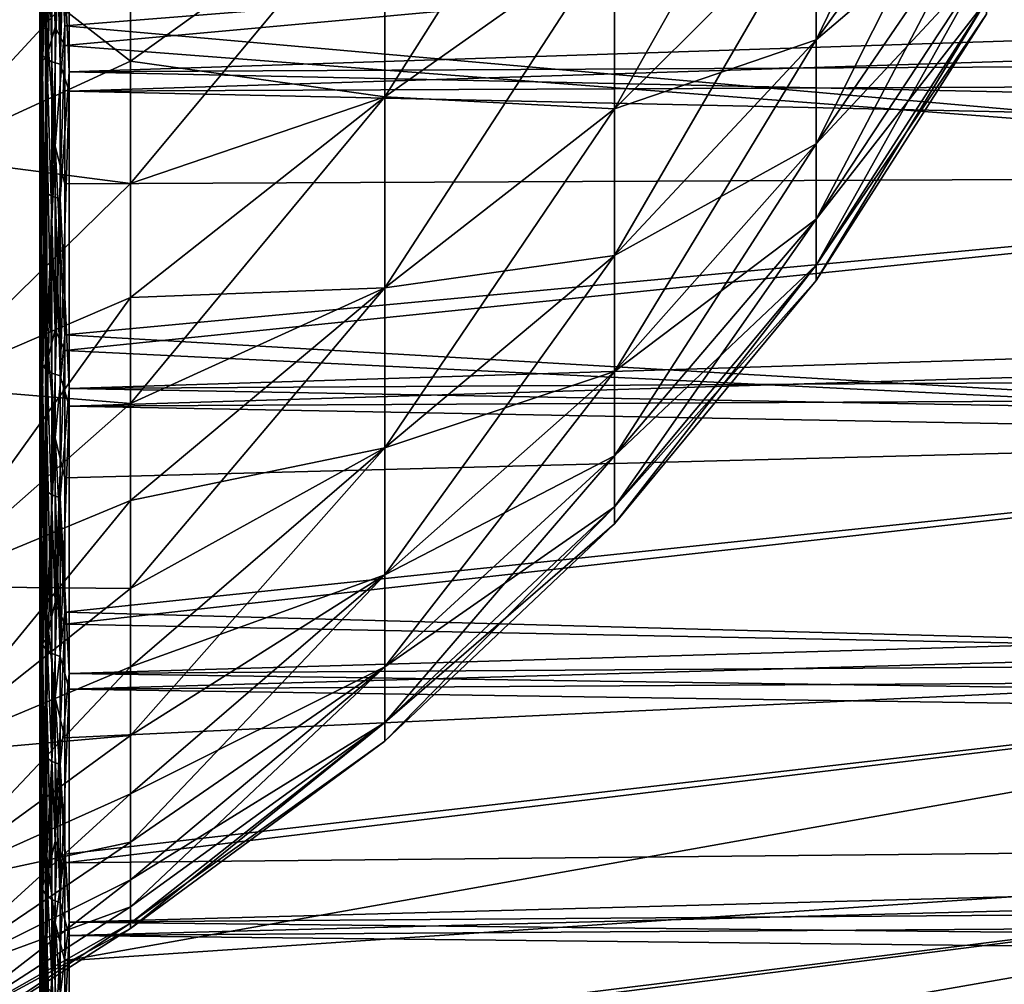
# Model space of a CAD drawing. Header units: metres. Extents: x -128 to 173, y -23 to 79.
# Tile 96 of 129: x 130 to 137, y -19 to -13. Entities that reach past the tile are written whole.
import ezdxf

# ---------------------------------------------------------------- set-up
doc = ezdxf.new("R2010")
doc.units = ezdxf.units.M
doc.layers.add('solid_ORA_153_SW0001', color=7, linetype='CONTINUOUS')

msp = doc.modelspace()

# ---------------------------------------------------------------- linework, layer by layer
at = {"layer": 'solid_ORA_153_SW0001'}
for points in [[(130.312668, -12.753977, 18.565304), (130.300003, -10.466409, 20.023708), (130.312668, -10.432046, 19.962637)], [(130.312668, -10.432046, 19.962637), (130.349106, -10.403689, 19.908375), (130.349106, -12.71931, 18.514841)], [(130.312668, -12.753977, 18.565304), (130.312668, -10.432046, 19.962637), (130.349106, -12.71931, 18.514841)], [(130.349106, -12.71931, 18.514841), (130.349106, -10.403689, 19.908375), (130.404694, -11.354812, 19.329983)], [(135.646805, -12.818442, 6.727637), (136.819992, -11.193271, 5.874681), (136.819992, -10.403544, 7.181048)], [(135.646805, -11.914054, 8.223678), (135.646805, -12.818442, 6.727637), (136.819992, -10.403544, 7.181048)], [(130.300003, -10.57263, 20.198503), (130.300003, -10.466409, 20.023708), (130.300003, -12.795833, 18.621527)], [(130.312668, -12.753977, 18.565304), (130.300003, -12.795833, 18.621527), (130.300003, -10.466409, 20.023708)], [(130.349106, -10.632696, -19.787014), (130.404694, -12.732776, -18.451462), (130.404694, -10.471491, -19.822409)], [(130.404694, -10.471491, -19.822409), (130.404694, -12.732776, -18.451462), (130.472168, -10.572621, -19.74345)], [(130.300003, -12.925085, 18.780369), (130.300003, -10.57263, 20.198503), (130.300003, -12.795833, 18.621527)], [(130.309845, -11.59371, 19.70215), (130.300003, -10.57263, 20.198503), (130.300003, -12.925085, 18.780369)], [(130.404694, -12.732776, -18.451462), (130.472168, -12.858398, -18.337004), (130.472168, -10.572621, -19.74345)], [(130.472168, -10.572621, -19.74345), (130.472168, -12.858398, -18.337004), (142.184586, -11.787412, -17.076866)], [(130.309845, -12.914913, -18.862499), (130.300003, -10.715719, -20.122957), (130.309845, -10.600517, -20.253836)], [(130.309845, -10.600517, -20.253836), (130.338531, -10.626515, -20.303509), (130.338531, -12.946587, -18.908758)], [(130.309845, -12.914913, -18.862499), (130.309845, -10.600517, -20.253836), (130.338531, -12.946587, -18.908758)], [(130.312668, -12.967331, -18.416916), (130.349106, -12.932083, -18.366856), (130.349106, -10.632696, -19.787014)], [(130.312668, -10.661676, -19.840946), (130.312668, -12.967331, -18.416916), (130.349106, -10.632696, -19.787014)], [(130.338531, -10.626515, -20.303509), (130.38324, -10.647085, -20.342812), (130.38324, -12.971648, -18.945362)], [(130.338531, -12.946587, -18.908758), (130.338531, -10.626515, -20.303509), (130.38324, -12.971648, -18.945362)], [(130.349106, -10.632696, -19.787014), (130.349106, -12.932083, -18.366856), (130.404694, -12.732776, -18.451462)], [(130.312668, -10.661676, -19.840946), (130.300003, -10.685236, -19.907795), (130.300003, -12.998614, -18.480547)], [(130.312668, -10.661676, -19.840946), (130.300003, -12.998614, -18.480547), (130.312668, -12.967331, -18.416916)], [(130.300003, -10.715719, -20.122957), (130.300003, -12.998614, -18.480547), (130.300003, -10.685236, -19.907795)], [(130.38324, -10.647085, -20.342812), (130.439529, -10.66019, -20.367847), (130.439529, -12.987613, -18.968678)], [(130.38324, -12.971648, -18.945362), (130.38324, -10.647085, -20.342812), (130.439529, -12.987613, -18.968678)], [(130.439529, -12.987613, -18.968678), (130.439529, -10.66019, -20.367847), (130.50174, -10.808761, -20.299994)], [(130.439529, -11.658973, 19.813057), (130.50174, -13.038888, 18.944826), (130.50174, -10.665783, 20.375477)], [(130.50174, -10.665783, 20.375477), (130.50174, -13.038888, 18.944826), (171.835632, -11.680857, 19.391108)], [(134.258408, -10.712859, 12.092319), (132.675537, -11.705242, 13.212487), (132.675537, -13.212487, 11.705242)], [(134.258408, -10.712859, 12.092319), (132.675537, -13.212487, 11.705242), (134.258408, -12.092319, 10.712859)], [(130.300003, -10.715719, -20.122957), (130.300003, -13.058076, -18.688143), (130.300003, -12.998614, -18.480547)], [(130.309845, -12.914913, -18.862499), (130.300003, -13.058076, -18.688143), (130.300003, -10.715719, -20.122957)], [(130.439529, -12.987613, -18.968678), (130.50174, -10.808761, -20.299994), (130.50174, -13.171754, -18.85269)], [(130.50174, -13.171754, -18.85269), (130.50174, -10.808761, -20.299994), (171.835632, -11.856046, -19.284492)], [(134.258408, -13.295444, 9.177183), (135.646805, -11.914054, 8.223678), (135.646805, -10.835933, 9.599798)], [(134.258408, -12.092319, 10.712859), (134.258408, -13.295444, 9.177183), (135.646805, -10.835933, 9.599798)], [(135.646805, -12.818442, -6.727637), (136.819992, -11.193271, -5.874681), (136.819992, -11.819774, -4.482649)], [(135.646805, -12.818442, -6.727637), (135.646805, -11.914054, -8.223678), (136.819992, -11.193271, -5.874681)], [(135.646805, -13.535909, 5.133493), (136.819992, -11.819774, 4.482649), (136.819992, -11.193271, 5.874681)], [(135.646805, -12.818442, 6.727637), (135.646805, -13.535909, 5.133493), (136.819992, -11.193271, 5.874681)], [(130.349106, -12.71931, 18.514841), (130.404694, -11.354812, 19.329983), (130.404694, -13.551968, 17.858448)], [(130.404694, -11.354812, 19.329983), (130.472168, -11.586336, 19.166142), (130.472168, -12.72242, 18.431608)], [(130.404694, -13.551968, 17.858448), (130.404694, -11.354812, 19.329983), (130.472168, -12.72242, 18.431608)], [(130.309845, -11.59371, 19.70215), (130.300003, -12.925085, 18.780369), (130.309845, -13.836121, 18.197544)], [(130.309845, -11.59371, 19.70215), (130.309845, -13.836121, 18.197544), (130.338531, -11.622143, 19.750469)], [(130.472168, -12.72242, 18.431608), (130.472168, -11.586336, 19.166142), (142.184586, -11.787412, 17.076866)], [(130.309845, -13.836121, 18.197544), (130.338531, -13.870053, 18.242172), (130.338531, -11.622143, 19.750469)], [(130.338531, -11.622143, 19.750469), (130.338531, -13.870053, 18.242172), (130.38324, -11.644641, 19.788702)], [(130.338531, -13.870053, 18.242172), (130.38324, -13.896902, 18.277485), (130.38324, -11.644641, 19.788702)], [(130.38324, -11.644641, 19.788702), (130.38324, -13.896902, 18.277485), (130.439529, -11.658973, 19.813057)], [(130.38324, -13.896902, 18.277485), (130.439529, -13.914006, 18.29998), (130.439529, -11.658973, 19.813057)], [(130.439529, -11.658973, 19.813057), (130.439529, -13.914006, 18.29998), (130.50174, -13.038888, 18.944826)], [(130.50174, -13.038888, 18.944826), (171.835632, -12.827103, 18.652693), (171.835632, -11.680857, 19.391108)], [(132.675537, -11.705242, -13.212487), (130.923691, -12.967017, -13.808765), (130.923691, -12.074638, -14.595502)], [(132.675537, -11.705242, -13.212487), (132.675537, -13.212487, -11.705242), (130.923691, -12.967017, -13.808765)], [(132.675537, -11.705242, 13.212487), (130.923691, -12.074638, 14.595502), (130.923691, -12.967017, 13.808765)], [(132.675537, -11.705242, 13.212487), (130.923691, -12.967017, 13.808765), (130.923691, -13.808756, 12.967029)], [(132.675537, -13.212487, 11.705242), (132.675537, -11.705242, 13.212487), (130.923691, -13.808756, 12.967029)], [(134.258408, -12.092319, -10.712859), (132.675537, -13.212487, -11.705242), (132.675537, -11.705242, -13.212487)], [(130.472168, -12.858398, -18.337004), (142.184586, -13.759658, -15.531719), (142.184586, -11.787412, -17.076866)], [(130.472168, -12.72242, 18.431608), (142.184586, -11.787412, 17.076866), (142.184586, -13.759658, 15.531719)], [(130.923691, -12.967017, -13.808765), (129.493378, -13.623181, -14.439729), (129.493378, -11.854716, -15.923647)], [(130.923691, -12.074638, -14.595502), (130.923691, -12.967017, -13.808765), (129.493378, -11.854716, -15.923647)], [(130.923691, -12.074638, 14.595502), (129.493378, -11.854716, 15.923647), (129.493378, -13.623181, 14.439729)], [(130.50174, -13.171754, -18.85269), (171.835632, -11.856046, -19.284492), (171.835632, -12.995555, -18.535723)], [(135.646805, -13.535909, -5.133493), (136.819992, -11.819774, -4.482649), (136.819992, -12.273917, -3.025249)], [(135.646805, -13.535909, -5.133493), (135.646805, -12.818442, -6.727637), (136.819992, -11.819774, -4.482649)], [(135.646805, -14.05599, 3.46449), (136.819992, -12.273917, 3.025249), (136.819992, -11.819774, 4.482649)], [(135.646805, -13.535909, 5.133493), (135.646805, -14.05599, 3.46449), (136.819992, -11.819774, 4.482649)], [(134.258408, -13.295444, -9.177183), (135.646805, -11.914054, -8.223678), (135.646805, -12.818442, -6.727637)], [(134.258408, -13.295444, -9.177183), (134.258408, -12.092319, -10.712859), (135.646805, -11.914054, -8.223678)], [(134.258408, -14.304693, 7.507682), (135.646805, -12.818442, 6.727637), (135.646805, -11.914054, 8.223678)], [(134.258408, -13.295444, 9.177183), (134.258408, -14.304693, 7.507682), (135.646805, -11.914054, 8.223678)], [(130.923691, -12.967017, 13.808765), (130.923691, -12.074638, 14.595502), (129.493378, -13.623181, 14.439729)], [(134.258408, -13.295444, -9.177183), (132.675537, -13.212487, -11.705242), (134.258408, -12.092319, -10.712859)], [(134.258408, -12.092319, 10.712859), (132.675537, -13.212487, 11.705242), (132.675537, -14.527064, 10.027308)], [(134.258408, -12.092319, 10.712859), (132.675537, -14.527064, 10.027308), (134.258408, -13.295444, 9.177183)], [(135.646805, -14.05599, -3.46449), (136.819992, -12.273917, -3.025249), (136.819992, -12.54908, -1.523734)], [(135.646805, -14.05599, -3.46449), (135.646805, -13.535909, -5.133493), (136.819992, -12.273917, -3.025249)], [(135.646805, -14.371105, 1.744968), (136.819992, -12.54908, 1.523734), (136.819992, -12.273917, 3.025249)], [(135.646805, -14.05599, 3.46449), (135.646805, -14.371105, 1.744968), (136.819992, -12.273917, 3.025249)], [(135.646805, -14.371105, -1.744968), (136.819992, -12.54908, -1.523734), (136.819992, -12.64125)], [(136.819992, -12.54908, 1.523734), (135.646805, -14.476656), (136.819992, -12.64125)], [(135.646805, -14.371105, -1.744968), (135.646805, -14.05599, -3.46449), (136.819992, -12.54908, -1.523734)], [(135.646805, -14.371105, 1.744968), (135.646805, -14.476656), (136.819992, -12.54908, 1.523734)], [(135.646805, -14.371105, -1.744968), (136.819992, -12.64125), (135.646805, -14.476656)], [(130.312668, -12.753977, 18.565304), (130.349106, -12.71931, 18.514841), (130.349106, -14.850811, 16.853296)], [(130.349106, -14.850811, 16.853296), (130.349106, -12.71931, 18.514841), (130.404694, -13.551968, 17.858448)], [(130.349106, -12.932083, -18.366856), (130.404694, -14.816897, -16.82378), (130.404694, -12.732776, -18.451462)], [(130.404694, -13.551968, 17.858448), (130.472168, -12.72242, 18.431608), (130.472168, -13.812081, 17.62982)], [(130.404694, -12.732776, -18.451462), (130.404694, -14.816897, -16.82378), (130.472168, -12.858398, -18.337004)], [(130.472168, -13.812081, 17.62982), (130.472168, -12.72242, 18.431608), (142.184586, -13.759658, 15.531719)], [(130.312668, -14.891289, 16.899231), (130.300003, -12.795833, 18.621527), (130.312668, -12.753977, 18.565304)], [(130.300003, -12.925085, 18.780369), (130.300003, -12.795833, 18.621527), (130.300003, -14.939963, 16.949692)], [(130.312668, -14.891289, 16.899231), (130.300003, -14.939963, 16.949692), (130.300003, -12.795833, 18.621527)], [(130.312668, -14.891289, 16.899231), (130.312668, -12.753977, 18.565304), (130.349106, -14.850811, 16.853296)], [(130.404694, -14.816897, -16.82378), (130.472168, -14.959525, -16.667234), (130.472168, -12.858398, -18.337004)], [(130.472168, -12.858398, -18.337004), (130.472168, -14.959525, -16.667234), (142.184586, -13.759658, -15.531719)], [(130.50174, -13.038888, 18.944826), (171.835632, -13.926813, 17.846607), (171.835632, -12.827103, 18.652693)], [(134.258408, -14.304693, -7.507682), (135.646805, -12.818442, -6.727637), (135.646805, -13.535909, -5.133493)], [(134.258408, -14.304693, -7.507682), (134.258408, -13.295444, -9.177183), (135.646805, -12.818442, -6.727637)], [(134.258408, -15.105347, 5.728703), (135.646805, -13.535909, 5.133493), (135.646805, -12.818442, 6.727637)], [(134.258408, -14.304693, 7.507682), (134.258408, -15.105347, 5.728703), (135.646805, -12.818442, 6.727637)], [(130.309845, -15.049093, -17.207952), (130.300003, -13.058076, -18.688143), (130.309845, -12.914913, -18.862499)], [(130.300003, -15.089911, 17.089605), (130.300003, -12.925085, 18.780369), (130.300003, -14.939963, 16.949692)], [(130.309845, -13.836121, 18.197544), (130.300003, -12.925085, 18.780369), (130.300003, -15.089911, 17.089605)], [(130.309845, -12.914913, -18.862499), (130.338531, -12.946587, -18.908758), (130.338531, -15.086, -17.250154)], [(130.309845, -15.049093, -17.207952), (130.309845, -12.914913, -18.862499), (130.338531, -15.086, -17.250154)], [(130.312668, -15.085278, -16.726294), (130.349106, -15.044272, -16.680828), (130.349106, -12.932083, -18.366856)], [(130.312668, -12.967331, -18.416916), (130.312668, -15.085278, -16.726294), (130.349106, -12.932083, -18.366856)], [(130.338531, -12.946587, -18.908758), (130.38324, -12.971648, -18.945362), (130.38324, -15.115204, -17.283546)], [(130.338531, -15.086, -17.250154), (130.338531, -12.946587, -18.908758), (130.38324, -15.115204, -17.283546)], [(130.349106, -12.932083, -18.366856), (130.349106, -15.044272, -16.680828), (130.404694, -14.816897, -16.82378)], [(130.923691, -12.967017, -13.808765), (130.923691, -13.808756, -12.967029), (129.493378, -13.623181, -14.439729)], [(130.923691, -13.808756, 12.967029), (130.923691, -12.967017, 13.808765), (129.493378, -13.623181, 14.439729)], [(130.312668, -12.967331, -18.416916), (130.300003, -12.998614, -18.480547), (130.300003, -15.124587, -16.785156)], [(130.312668, -12.967331, -18.416916), (130.300003, -15.124587, -16.785156), (130.312668, -15.085278, -16.726294)], [(130.300003, -13.058076, -18.688143), (130.300003, -15.124587, -16.785156), (130.300003, -12.998614, -18.480547)], [(130.38324, -12.971648, -18.945362), (130.439529, -12.987613, -18.968678), (130.439529, -15.133806, -17.304819)], [(130.38324, -15.115204, -17.283546), (130.38324, -12.971648, -18.945362), (130.439529, -15.133806, -17.304819)], [(130.439529, -15.133806, -17.304819), (130.439529, -12.987613, -18.968678), (130.50174, -13.171754, -18.85269)], [(130.50174, -13.171754, -18.85269), (171.835632, -12.995555, -18.535723), (171.835632, -14.087917, -17.719709)], [(132.675537, -13.212487, -11.705242), (130.923691, -13.808756, -12.967029), (130.923691, -12.967017, -13.808765)], [(130.300003, -13.058076, -18.688143), (130.300003, -15.210841, -16.982061), (130.300003, -15.124587, -16.785156)], [(130.309845, -15.049093, -17.207952), (130.300003, -15.210841, -16.982061), (130.300003, -13.058076, -18.688143)], [(130.439529, -13.914006, 18.29998), (130.50174, -15.222705, 17.239149), (130.50174, -13.038888, 18.944826)], [(130.50174, -13.038888, 18.944826), (130.50174, -15.222705, 17.239149), (171.835632, -13.926813, 17.846607)], [(130.439529, -15.133806, -17.304819), (130.50174, -13.171754, -18.85269), (130.50174, -15.343526, -17.131702)], [(130.50174, -15.343526, -17.131702), (130.50174, -13.171754, -18.85269), (171.835632, -14.087917, -17.719709)], [(132.675537, -13.212487, -11.705242), (130.923691, -14.595462, -12.074686), (130.923691, -13.808756, -12.967029)], [(132.675537, -13.212487, -11.705242), (132.675537, -14.527064, -10.027308), (130.923691, -14.595462, -12.074686)], [(132.675537, -13.212487, 11.705242), (130.923691, -13.808756, 12.967029), (130.923691, -14.595462, 12.074686)], [(132.675537, -13.212487, 11.705242), (130.923691, -14.595462, 12.074686), (130.923691, -15.325027, 11.134141)], [(132.675537, -14.527064, 10.027308), (132.675537, -13.212487, 11.705242), (130.923691, -15.325027, 11.134141)], [(134.258408, -13.295444, -9.177183), (132.675537, -14.527064, -10.027308), (132.675537, -13.212487, -11.705242)], [(134.258408, -14.304693, -7.507682), (132.675537, -14.527064, -10.027308), (134.258408, -13.295444, -9.177183)], [(134.258408, -13.295444, 9.177183), (132.675537, -14.527064, 10.027308), (132.675537, -15.629805, 8.203155)], [(134.258408, -13.295444, 9.177183), (132.675537, -15.629805, 8.203155), (134.258408, -14.304693, 7.507682)], [(130.349106, -14.850811, 16.853296), (130.404694, -13.551968, 17.858448), (130.404694, -15.56056, 16.138432)], [(130.404694, -13.551968, 17.858448), (130.472168, -13.812081, 17.62982), (130.472168, -14.851344, 16.763702)], [(130.404694, -15.56056, 16.138432), (130.404694, -13.551968, 17.858448), (130.472168, -14.851344, 16.763702)], [(134.258408, -15.105347, -5.728703), (135.646805, -13.535909, -5.133493), (135.646805, -14.05599, -3.46449)], [(134.258408, -15.105347, -5.728703), (134.258408, -14.304693, -7.507682), (135.646805, -13.535909, -5.133493)], [(134.258408, -15.68573, 3.866185), (135.646805, -14.05599, 3.46449), (135.646805, -13.535909, 5.133493)], [(134.258408, -15.105347, 5.728703), (134.258408, -15.68573, 3.866185), (135.646805, -13.535909, 5.133493)], [(130.923691, -13.808756, -12.967029), (129.493378, -15.207417, -12.760537), (129.493378, -13.623181, -14.439729)], [(130.923691, -13.808756, 12.967029), (129.493378, -13.623181, 14.439729), (129.493378, -15.207417, 12.760537)], [(130.472168, -14.959525, -16.667234), (142.184586, -15.531419, -13.759996), (142.184586, -13.759658, -15.531719)], [(130.472168, -14.851344, 16.763702), (142.184586, -13.759658, 15.531719), (142.184586, -15.531419, 13.759996)], [(130.472168, -14.851344, 16.763702), (130.472168, -13.812081, 17.62982), (142.184586, -13.759658, 15.531719)], [(130.923691, -13.808756, -12.967029), (130.923691, -14.595462, -12.074686), (129.493378, -15.207417, -12.760537)], [(130.923691, -14.595462, 12.074686), (130.923691, -13.808756, 12.967029), (129.493378, -15.207417, 12.760537)], [(130.309845, -13.836121, 18.197544), (130.300003, -15.089911, 17.089605), (130.309845, -15.885461, 16.439007)], [(130.309845, -13.836121, 18.197544), (130.309845, -15.885461, 16.439007), (130.338531, -13.870053, 18.242172)], [(130.309845, -15.885461, 16.439007), (130.338531, -15.924419, 16.479324), (130.338531, -13.870053, 18.242172)], [(130.338531, -13.870053, 18.242172), (130.338531, -15.924419, 16.479324), (130.38324, -13.896902, 18.277485)], [(130.338531, -15.924419, 16.479324), (130.38324, -15.955246, 16.511225), (130.38324, -13.896902, 18.277485)], [(130.38324, -13.896902, 18.277485), (130.38324, -15.955246, 16.511225), (130.439529, -13.914006, 18.29998)], [(130.38324, -15.955246, 16.511225), (130.439529, -15.974882, 16.531546), (130.439529, -13.914006, 18.29998)], [(130.439529, -13.914006, 18.29998), (130.439529, -15.974882, 16.531546), (130.50174, -15.222705, 17.239149)], [(130.50174, -15.222705, 17.239149), (171.835632, -14.975998, 16.975777), (171.835632, -13.926813, 17.846607)], [(130.50174, -15.343526, -17.131702), (171.835632, -14.087917, -17.719709), (171.835632, -15.12917, -16.839409)], [(134.258408, -15.68573, -3.866185), (135.646805, -14.05599, -3.46449), (135.646805, -14.371105, -1.744968)], [(134.258408, -15.68573, -3.866185), (134.258408, -15.105347, -5.728703), (135.646805, -14.05599, -3.46449)], [(134.258408, -16.03738, 1.947291), (135.646805, -14.371105, 1.744968), (135.646805, -14.05599, 3.46449)], [(134.258408, -15.68573, 3.866185), (134.258408, -16.03738, 1.947291), (135.646805, -14.05599, 3.46449)], [(134.258408, -14.304693, -7.507682), (132.675537, -15.629805, -8.203155), (132.675537, -14.527064, -10.027308)], [(134.258408, -15.105347, -5.728703), (132.675537, -15.629805, -8.203155), (134.258408, -14.304693, -7.507682)], [(134.258408, -14.304693, 7.507682), (132.675537, -15.629805, 8.203155), (132.675537, -16.504627, 6.259379)], [(134.258408, -14.304693, 7.507682), (132.675537, -16.504627, 6.259379), (134.258408, -15.105347, 5.728703)], [(134.258408, -16.03738, -1.947291), (135.646805, -14.371105, -1.744968), (135.646805, -14.476656)], [(135.646805, -14.371105, 1.744968), (134.258408, -16.15517), (135.646805, -14.476656)], [(134.258408, -16.03738, -1.947291), (134.258408, -15.68573, -3.866185), (135.646805, -14.371105, -1.744968)], [(134.258408, -16.03738, 1.947291), (134.258408, -16.15517), (135.646805, -14.371105, 1.744968)], [(134.258408, -16.03738, -1.947291), (135.646805, -14.476656), (134.258408, -16.15517)], [(132.675537, -14.527064, -10.027308), (130.923691, -15.993826, -10.150029), (130.923691, -15.325027, -11.134141)], [(132.675537, -14.527064, -10.027308), (132.675537, -15.629805, -8.203155), (130.923691, -15.993826, -10.150029)], [(132.675537, -14.527064, -10.027308), (130.923691, -15.325027, -11.134141), (130.923691, -14.595462, -12.074686)], [(132.675537, -14.527064, 10.027308), (130.923691, -15.325027, 11.134141), (130.923691, -15.993826, 10.150029)], [(132.675537, -14.527064, 10.027308), (130.923691, -15.993826, 10.150029), (130.923691, -16.5996, 9.125724)], [(132.675537, -15.629805, 8.203155), (132.675537, -14.527064, 10.027308), (130.923691, -16.5996, 9.125724)], [(130.923691, -14.595462, -12.074686), (130.923691, -15.325027, -11.134141), (129.493378, -15.207417, -12.760537)], [(130.923691, -14.595462, 12.074686), (129.493378, -15.207417, 12.760537), (129.493378, -16.585997, 10.908782)], [(130.923691, -15.325027, 11.134141), (130.923691, -14.595462, 12.074686), (129.493378, -16.585997, 10.908782)], [(130.349106, -15.044272, -16.680828), (130.404694, -16.694855, -14.962011), (130.404694, -14.816897, -16.82378)], [(130.404694, -14.816897, -16.82378), (130.404694, -16.694855, -14.962011), (130.472168, -14.959525, -16.667234)], [(130.312668, -16.813042, 14.988532), (130.300003, -14.939963, 16.949692), (130.312668, -14.891289, 16.899231)], [(130.312668, -14.891289, 16.899231), (130.349106, -14.850811, 16.853296), (130.349106, -16.767342, 14.947791)], [(130.312668, -16.813042, 14.988532), (130.312668, -14.891289, 16.899231), (130.349106, -16.767342, 14.947791)], [(130.349106, -16.767342, 14.947791), (130.349106, -14.850811, 16.853296), (130.404694, -15.56056, 16.138432)], [(130.404694, -15.56056, 16.138432), (130.472168, -14.851344, 16.763702), (130.472168, -15.836416, 15.836416)], [(130.472168, -15.836416, 15.836416), (130.472168, -14.851344, 16.763702), (142.184586, -15.531419, 13.759996)], [(130.300003, -15.089911, 17.089605), (130.300003, -14.939963, 16.949692), (130.300003, -16.867773, 15.032393)], [(130.312668, -16.813042, 14.988532), (130.300003, -16.867773, 15.032393), (130.300003, -14.939963, 16.949692)], [(130.404694, -16.694855, -14.962011), (130.472168, -16.845831, -14.758121), (130.472168, -14.959525, -16.667234)], [(130.472168, -14.959525, -16.667234), (130.472168, -16.845831, -14.758121), (142.184586, -15.531419, -13.759996)], [(130.50174, -15.222705, 17.239149), (171.835632, -15.970852, 16.04336), (171.835632, -14.975998, 16.975777)], [(130.309845, -16.973276, -15.313286), (130.300003, -15.210841, -16.982061), (130.309845, -15.049093, -17.207952)], [(130.309845, -15.049093, -17.207952), (130.338531, -15.086, -17.250154), (130.338531, -17.014904, -15.350842)], [(130.309845, -16.973276, -15.313286), (130.309845, -15.049093, -17.207952), (130.338531, -17.014904, -15.350842)], [(130.312668, -16.984858, -14.79355), (130.349106, -16.93869, -14.753338), (130.349106, -15.044272, -16.680828)], [(130.312668, -15.085278, -16.726294), (130.312668, -16.984858, -14.79355), (130.349106, -15.044272, -16.680828)], [(130.349106, -15.044272, -16.680828), (130.349106, -16.93869, -14.753338), (130.404694, -16.694855, -14.962011)], [(130.312668, -15.085278, -16.726294), (130.300003, -15.124587, -16.785156), (130.300003, -17.031206, -14.846973)], [(130.312668, -15.085278, -16.726294), (130.300003, -17.031206, -14.846973), (130.312668, -16.984858, -14.79355)], [(130.300003, -17.035702, 15.150738), (130.300003, -15.089911, 17.089605), (130.300003, -16.867773, 15.032393)], [(130.309845, -15.885461, 16.439007), (130.300003, -15.089911, 17.089605), (130.300003, -17.035702, 15.150738)], [(130.338531, -15.086, -17.250154), (130.38324, -15.115204, -17.283546), (130.38324, -17.04784, -15.380557)], [(130.338531, -17.014904, -15.350842), (130.338531, -15.086, -17.250154), (130.38324, -17.04784, -15.380557)], [(130.38324, -15.115204, -17.283546), (130.439529, -15.133806, -17.304819), (130.439529, -17.068821, -15.399487)], [(130.38324, -17.04784, -15.380557), (130.38324, -15.115204, -17.283546), (130.439529, -17.068821, -15.399487)], [(134.258408, -15.105347, -5.728703), (132.675537, -16.504627, -6.259379), (132.675537, -15.629805, -8.203155)], [(134.258408, -15.68573, -3.866185), (132.675537, -16.504627, -6.259379), (134.258408, -15.105347, -5.728703)], [(134.258408, -15.105347, 5.728703), (132.675537, -16.504627, 6.259379), (132.675537, -17.138773, 4.224329)], [(134.258408, -15.105347, 5.728703), (132.675537, -17.138773, 4.224329), (134.258408, -15.68573, 3.866185)], [(130.300003, -15.210841, -16.982061), (130.300003, -17.031206, -14.846973), (130.300003, -15.124587, -16.785156)], [(130.439529, -17.068821, -15.399487), (130.439529, -15.133806, -17.304819), (130.50174, -15.343526, -17.131702)], [(130.50174, -15.343526, -17.131702), (171.835632, -15.12917, -16.839409), (171.835632, -16.115538, -15.898018)], [(130.923691, -15.325027, -11.134141), (129.493378, -16.585997, -10.908782), (129.493378, -15.207417, -12.760537)], [(130.300003, -15.210841, -16.982061), (130.300003, -17.142799, -15.029454), (130.300003, -17.031206, -14.846973)], [(130.309845, -16.973276, -15.313286), (130.300003, -17.142799, -15.029454), (130.300003, -15.210841, -16.982061)], [(130.439529, -15.974882, 16.531546), (130.50174, -17.185532, 15.28321), (130.50174, -15.222705, 17.239149)], [(130.50174, -15.222705, 17.239149), (130.50174, -17.185532, 15.28321), (171.835632, -15.970852, 16.04336)], [(130.923691, -15.325027, -11.134141), (130.923691, -15.993826, -10.150029), (129.493378, -16.585997, -10.908782)], [(130.923691, -15.993826, 10.150029), (130.923691, -15.325027, 11.134141), (129.493378, -16.585997, 10.908782)], [(130.439529, -17.068821, -15.399487), (130.50174, -15.343526, -17.131702), (130.50174, -17.292553, -15.162012)], [(130.50174, -17.292553, -15.162012), (130.50174, -15.343526, -17.131702), (171.835632, -16.115538, -15.898018)], [(130.349106, -16.767342, 14.947791), (130.404694, -15.56056, 16.138432), (130.404694, -17.352644, 14.193863)], [(130.404694, -15.56056, 16.138432), (130.472168, -15.836416, 15.836416), (130.472168, -16.763702, 14.851344)], [(130.404694, -17.352644, 14.193863), (130.404694, -15.56056, 16.138432), (130.472168, -16.763702, 14.851344)], [(130.472168, -16.845831, -14.758121), (142.184586, -17.076973, -11.787263), (142.184586, -15.531419, -13.759996)], [(130.472168, -16.763702, 14.851344), (142.184586, -15.531419, 13.759996), (142.184586, -17.076973, 11.787263)], [(130.472168, -16.763702, 14.851344), (130.472168, -15.836416, 15.836416), (142.184586, -15.531419, 13.759996)], [(132.675537, -15.629805, -8.203155), (130.923691, -17.139917, -8.065281), (130.923691, -16.5996, -9.125724)], [(132.675537, -15.629805, -8.203155), (132.675537, -16.504627, -6.259379), (130.923691, -17.139917, -8.065281)], [(132.675537, -15.629805, -8.203155), (130.923691, -16.5996, -9.125724), (130.923691, -15.993826, -10.150029)], [(132.675537, -15.629805, 8.203155), (130.923691, -16.5996, 9.125724), (130.923691, -17.139917, 8.065281)], [(132.675537, -15.629805, 8.203155), (130.923691, -17.139917, 8.065281), (130.923691, -17.612421, 6.973392)], [(132.675537, -16.504627, 6.259379), (132.675537, -15.629805, 8.203155), (130.923691, -17.612421, 6.973392)], [(134.258408, -15.68573, -3.866185), (132.675537, -17.138773, -4.224329), (132.675537, -16.504627, -6.259379)], [(134.258408, -16.03738, -1.947291), (132.675537, -17.138773, -4.224329), (134.258408, -15.68573, -3.866185)], [(134.258408, -15.68573, 3.866185), (132.675537, -17.138773, 4.224329), (132.675537, -17.522999, 2.127677)], [(134.258408, -15.68573, 3.866185), (132.675537, -17.522999, 2.127677), (134.258408, -16.03738, 1.947291)], [(130.309845, -15.885461, 16.439007), (130.300003, -17.035702, 15.150738), (130.309845, -17.713135, 14.45108)], [(130.309845, -15.885461, 16.439007), (130.309845, -17.713135, 14.45108), (130.338531, -15.924419, 16.479324)], [(130.309845, -17.713135, 14.45108), (130.338531, -17.756575, 14.486521), (130.338531, -15.924419, 16.479324)], [(130.338531, -15.924419, 16.479324), (130.338531, -17.756575, 14.486521), (130.38324, -15.955246, 16.511225)], [(130.923691, -15.993826, -10.150029), (130.923691, -16.5996, -9.125724), (129.493378, -16.585997, -10.908782)], [(130.923691, -15.993826, 10.150029), (129.493378, -16.585997, 10.908782), (129.493378, -17.74028, 8.909504)], [(130.923691, -16.5996, 9.125724), (130.923691, -15.993826, 10.150029), (129.493378, -17.74028, 8.909504)], [(130.338531, -17.756575, 14.486521), (130.38324, -17.790949, 14.514564), (130.38324, -15.955246, 16.511225)], [(130.38324, -15.955246, 16.511225), (130.38324, -17.790949, 14.514564), (130.439529, -15.974882, 16.531546)], [(130.38324, -17.790949, 14.514564), (130.439529, -17.812843, 14.532427), (130.439529, -15.974882, 16.531546)], [(130.439529, -15.974882, 16.531546), (130.439529, -17.812843, 14.532427), (130.50174, -17.185532, 15.28321)], [(130.50174, -17.185532, 15.28321), (171.835632, -16.907766, 15.052739), (171.835632, -15.970852, 16.04336)], [(134.258408, -16.03738, 1.947291), (132.675537, -17.651701), (134.258408, -16.15517)], [(134.258408, -16.03738, 1.947291), (132.675537, -17.522999, 2.127677), (132.675537, -17.651701)], [(134.258408, -16.03738, -1.947291), (132.675537, -17.522999, -2.127677), (132.675537, -17.138773, -4.224329)], [(134.258408, -16.03738, -1.947291), (134.258408, -16.15517), (132.675537, -17.522999, -2.127677)], [(130.50174, -17.292553, -15.162012), (171.835632, -16.115538, -15.898018), (171.835632, -17.043438, -14.89895)], [(134.258408, -16.15517), (132.675537, -17.651701), (132.675537, -17.522999, -2.127677)], [(132.675537, -16.504627, -6.259379), (130.923691, -18.015625, -5.853446), (130.923691, -17.612421, -6.973392)], [(132.675537, -16.504627, -6.259379), (132.675537, -17.138773, -4.224329), (130.923691, -18.015625, -5.853446)], [(132.675537, -16.504627, -6.259379), (130.923691, -17.612421, -6.973392), (130.923691, -17.139917, -8.065281)], [(132.675537, -16.504627, 6.259379), (130.923691, -17.612421, 6.973392), (130.923691, -18.015625, 5.853446)], [(132.675537, -16.504627, 6.259379), (130.923691, -18.015625, 5.853446), (130.923691, -18.347523, 4.711046)], [(132.675537, -17.138773, 4.224329), (132.675537, -16.504627, 6.259379), (130.923691, -18.347523, 4.711046)], [(130.923691, -16.5996, -9.125724), (129.493378, -17.74028, -8.909504), (129.493378, -16.585997, -10.908782)], [(130.923691, -16.5996, -9.125724), (130.923691, -17.139917, -8.065281), (129.493378, -17.74028, -8.909504)], [(130.923691, -17.139917, 8.065281), (130.923691, -16.5996, 9.125724), (129.493378, -17.74028, 8.909504)], [(130.349106, -16.93869, -14.753338), (130.404694, -18.340521, -12.892062), (130.404694, -16.694855, -14.962011)], [(130.404694, -16.694855, -14.962011), (130.404694, -18.340521, -12.892062), (130.472168, -16.845831, -14.758121)], [(130.312668, -18.491419, 12.860868), (130.300003, -16.867773, 15.032393), (130.312668, -16.813042, 14.988532)], [(130.312668, -16.813042, 14.988532), (130.349106, -16.767342, 14.947791), (130.349106, -18.441154, 12.82591)], [(130.312668, -18.491419, 12.860868), (130.312668, -16.813042, 14.988532), (130.349106, -18.441154, 12.82591)], [(130.349106, -18.441154, 12.82591), (130.349106, -16.767342, 14.947791), (130.404694, -17.352644, 14.193863)], [(130.404694, -17.352644, 14.193863), (130.472168, -16.763702, 14.851344), (130.472168, -17.62982, 13.812081)], [(130.472168, -17.62982, 13.812081), (130.472168, -16.763702, 14.851344), (142.184586, -17.076973, 11.787263)], [(130.300003, -17.035702, 15.150738), (130.300003, -16.867773, 15.032393), (130.300003, -18.551325, 12.897401)], [(130.312668, -18.491419, 12.860868), (130.300003, -18.551325, 12.897401), (130.300003, -16.867773, 15.032393)], [(130.404694, -18.340521, -12.892062), (130.472168, -18.490225, -12.637076), (130.472168, -16.845831, -14.758121)], [(130.472168, -16.845831, -14.758121), (130.472168, -18.490225, -12.637076), (142.184586, -17.076973, -11.787263)], [(130.312668, -18.638573, -12.646662), (130.349106, -18.58791, -12.612286), (130.349106, -16.93869, -14.753338)], [(130.312668, -16.984858, -14.79355), (130.312668, -18.638573, -12.646662), (130.349106, -16.93869, -14.753338)], [(130.349106, -16.93869, -14.753338), (130.349106, -18.58791, -12.612286), (130.404694, -18.340521, -12.892062)], [(130.50174, -17.185532, 15.28321), (171.835632, -17.78334, 14.007509), (171.835632, -16.907766, 15.052739)], [(130.309845, -18.660614, -13.204936), (130.300003, -17.142799, -15.029454), (130.309845, -16.973276, -15.313286)], [(130.312668, -16.984858, -14.79355), (130.300003, -17.031206, -14.846973), (130.300003, -18.691299, -12.693696)], [(130.312668, -16.984858, -14.79355), (130.300003, -18.691299, -12.693696), (130.312668, -18.638573, -12.646662)], [(130.309845, -16.973276, -15.313286), (130.338531, -17.014904, -15.350842), (130.338531, -18.706379, -13.237321)], [(130.309845, -18.660614, -13.204936), (130.309845, -16.973276, -15.313286), (130.338531, -18.706379, -13.237321)], [(130.338531, -17.014904, -15.350842), (130.38324, -17.04784, -15.380557), (130.38324, -18.74259, -13.262945)], [(130.338531, -18.706379, -13.237321), (130.338531, -17.014904, -15.350842), (130.38324, -18.74259, -13.262945)], [(130.300003, -17.142799, -15.029454), (130.300003, -18.691299, -12.693696), (130.300003, -17.031206, -14.846973)], [(130.300003, -18.734194, 12.991921), (130.300003, -17.035702, 15.150738), (130.300003, -18.551325, 12.897401)], [(130.309845, -17.713135, 14.45108), (130.300003, -17.035702, 15.150738), (130.300003, -18.734194, 12.991921)], [(130.38324, -17.04784, -15.380557), (130.439529, -17.068821, -15.399487), (130.439529, -18.765657, -13.279268)], [(130.38324, -18.74259, -13.262945), (130.38324, -17.04784, -15.380557), (130.439529, -18.765657, -13.279268)], [(130.439529, -18.765657, -13.279268), (130.439529, -17.068821, -15.399487), (130.50174, -17.292553, -15.162012)], [(130.472168, -18.490225, -12.637076), (142.184586, -18.373322, -9.642797), (142.184586, -17.076973, -11.787263)], [(130.472168, -19.166142, 11.586336), (142.184586, -17.076973, 11.787263), (142.184586, -18.373322, 9.642797)], [(130.472168, -18.431608, 12.72242), (130.472168, -17.62982, 13.812081), (142.184586, -17.076973, 11.787263)], [(130.472168, -19.166142, 11.586336), (130.472168, -18.431608, 12.72242), (142.184586, -17.076973, 11.787263)], [(130.50174, -17.292553, -15.162012), (171.835632, -17.043438, -14.89895), (171.835632, -17.909508, -13.845831)], [(130.923691, -17.139917, -8.065281), (130.923691, -17.612421, -6.973392), (129.493378, -17.74028, -8.909504)], [(130.923691, -17.139917, 8.065281), (129.493378, -17.74028, 8.909504), (129.493378, -18.654657, 6.78974)], [(130.923691, -17.612421, 6.973392), (130.923691, -17.139917, 8.065281), (129.493378, -18.654657, 6.78974)], [(130.300003, -17.142799, -15.029454), (130.300003, -18.825918, -12.858647), (130.300003, -18.691299, -12.693696)], [(130.309845, -18.660614, -13.204936), (130.300003, -18.825918, -12.858647), (130.300003, -17.142799, -15.029454)], [(132.675537, -17.138773, -4.224329), (130.923691, -18.607195, -3.549348), (130.923691, -18.347523, -4.711046)], [(132.675537, -17.138773, -4.224329), (132.675537, -17.522999, -2.127677), (130.923691, -18.607195, -3.549348)], [(132.675537, -17.138773, -4.224329), (130.923691, -18.347523, -4.711046), (130.923691, -18.015625, -5.853446)], [(132.675537, -17.138773, 4.224329), (130.923691, -18.347523, 4.711046), (130.923691, -18.607195, 3.549348)], [(132.675537, -17.138773, 4.224329), (130.923691, -18.607195, 3.549348), (130.923691, -18.793299, 2.374332)], [(132.675537, -17.522999, 2.127677), (132.675537, -17.138773, 4.224329), (130.923691, -18.793299, 2.374332)], [(130.439529, -17.812843, 14.532427), (130.50174, -18.898874, 13.105401), (130.50174, -17.185532, 15.28321)], [(130.50174, -17.185532, 15.28321), (130.50174, -18.898874, 13.105401), (171.835632, -17.78334, 14.007509)], [(130.349106, -18.441154, 12.82591), (130.404694, -17.352644, 14.193863), (130.404694, -18.903282, 12.051802)], [(130.404694, -17.352644, 14.193863), (130.472168, -17.62982, 13.812081), (130.472168, -18.431608, 12.72242)], [(130.404694, -18.903282, 12.051802), (130.404694, -17.352644, 14.193863), (130.472168, -18.431608, 12.72242)], [(130.439529, -18.765657, -13.279268), (130.50174, -17.292553, -15.162012), (130.50174, -18.990543, -12.972213)], [(130.50174, -18.990543, -12.972213), (130.50174, -17.292553, -15.162012), (171.835632, -17.909508, -13.845831)], [(132.675537, -17.522999, 2.127677), (130.923691, -18.905317, 1.189356), (130.923691, -18.942692)], [(132.675537, -17.522999, 2.127677), (130.923691, -18.942692), (132.675537, -17.651701)], [(132.675537, -17.522999, -2.127677), (130.923691, -18.905317, -1.189356), (130.923691, -18.793299, -2.374332)], [(132.675537, -17.522999, -2.127677), (132.675537, -17.651701), (130.923691, -18.905317, -1.189356)], [(132.675537, -17.522999, -2.127677), (130.923691, -18.793299, -2.374332), (130.923691, -18.607195, -3.549348)], [(132.675537, -17.522999, 2.127677), (130.923691, -18.793299, 2.374332), (130.923691, -18.905317, 1.189356)], [(130.923691, -17.612421, -6.973392), (129.493378, -18.654657, -6.78974), (129.493378, -17.74028, -8.909504)], [(130.923691, -17.612421, -6.973392), (130.923691, -18.015625, -5.853446), (129.493378, -18.654657, -6.78974)], [(130.923691, -18.015625, 5.853446), (130.923691, -17.612421, 6.973392), (129.493378, -18.654657, 6.78974)], [(132.675537, -17.651701), (130.923691, -18.942692), (130.923691, -18.905317, -1.189356)], [(130.309845, -17.713135, 14.45108), (130.300003, -18.734194, 12.991921), (130.309845, -19.293636, 12.261501)], [(130.309845, -17.713135, 14.45108), (130.309845, -19.293636, 12.261501), (130.338531, -17.756575, 14.486521)], [(130.309845, -19.293636, 12.261501), (130.338531, -19.340954, 12.291572), (130.338531, -17.756575, 14.486521)], [(130.338531, -17.756575, 14.486521), (130.338531, -19.340954, 12.291572), (130.38324, -17.790949, 14.514564)], [(130.338531, -19.340954, 12.291572), (130.38324, -19.378393, 12.315366), (130.38324, -17.790949, 14.514564)], [(130.38324, -17.790949, 14.514564), (130.38324, -19.378393, 12.315366), (130.439529, -17.812843, 14.532427)], [(130.38324, -19.378393, 12.315366), (130.439529, -19.402243, 12.330523), (130.439529, -17.812843, 14.532427)], [(130.439529, -17.812843, 14.532427), (130.439529, -19.402243, 12.330523), (130.50174, -18.898874, 13.105401)], [(130.50174, -18.898874, 13.105401), (171.835632, -18.594398, 12.911461), (171.835632, -17.78334, 14.007509)], [(130.50174, -18.990543, -12.972213), (171.835632, -17.909508, -13.845831), (171.835632, -18.710604, -12.74248)], [(130.923691, -18.015625, -5.853446), (130.923691, -18.347523, -4.711046), (129.493378, -18.654657, -6.78974)], [(130.923691, -18.015625, 5.853446), (129.493378, -18.654657, 6.78974), (129.493378, -19.316763, 4.578157)], [(130.923691, -18.347523, 4.711046), (130.923691, -18.015625, 5.853446), (129.493378, -19.316763, 4.578157)], [(130.923691, -18.347523, -4.711046), (129.493378, -19.316763, -4.578157), (129.493378, -18.654657, -6.78974)], [(130.923691, -18.347523, -4.711046), (130.923691, -18.607195, -3.549348), (129.493378, -19.316763, -4.578157)], [(130.923691, -18.607195, 3.549348), (130.923691, -18.347523, 4.711046), (129.493378, -19.316763, 4.578157)], [(130.349106, -18.58791, -12.612286), (130.404694, -19.730997, -10.642733), (130.404694, -18.340521, -12.892062)], [(130.404694, -18.340521, -12.892062), (130.404694, -19.730997, -10.642733), (130.472168, -18.490225, -12.637076)], [(130.472168, -19.869097, -10.33456), (142.184586, -19.401625, -7.357943), (142.184586, -18.373322, -9.642797)], [(130.472168, -18.490225, -12.637076), (130.472168, -19.869097, -10.33456), (142.184586, -18.373322, -9.642797)], [(130.472168, -20.422977, 9.191636), (142.184586, -18.373322, 9.642797), (142.184586, -19.401625, 7.357943)], [(130.472168, -19.830738, 10.407974), (130.472168, -19.166142, 11.586336), (142.184586, -18.373322, 9.642797)], [(130.472168, -20.422977, 9.191636), (130.472168, -19.830738, 10.407974), (142.184586, -18.373322, 9.642797)], [(130.312668, -18.491419, 12.860868), (130.349106, -18.441154, 12.82591), (130.349106, -19.848024, 10.518368)], [(130.349106, -19.848024, 10.518368), (130.349106, -18.441154, 12.82591), (130.404694, -18.903282, 12.051802)], [(130.404694, -18.903282, 12.051802), (130.472168, -18.431608, 12.72242), (130.472168, -19.166142, 11.586336)], [(130.312668, -19.902122, 10.547036), (130.300003, -18.551325, 12.897401), (130.312668, -18.491419, 12.860868)], [(130.312668, -19.902122, 10.547036), (130.312668, -18.491419, 12.860868), (130.349106, -19.848024, 10.518368)], [(130.404694, -19.730997, -10.642733), (130.472168, -19.869097, -10.33456), (130.472168, -18.490225, -12.637076)], [(130.300003, -18.734194, 12.991921), (130.300003, -18.551325, 12.897401), (130.300003, -19.966227, 10.575649)], [(130.312668, -19.902122, 10.547036), (130.300003, -19.966227, 10.575649), (130.300003, -18.551325, 12.897401)], [(130.923691, -18.607195, -3.549348), (130.923691, -18.793299, -2.374332), (129.493378, -19.316763, -4.578157)], [(130.923691, -18.607195, 3.549348), (129.493378, -19.316763, 4.578157), (129.493378, -19.717642, 2.304662)], [(130.923691, -18.793299, 2.374332), (130.923691, -18.607195, 3.549348), (129.493378, -19.717642, 2.304662)], [(130.312668, -18.638573, -12.646662), (130.300003, -18.691299, -12.693696), (130.300003, -20.080725, -10.356595)], [(130.312668, -18.638573, -12.646662), (130.300003, -20.080725, -10.356595), (130.312668, -20.022488, -10.316708)], [(130.312668, -20.022488, -10.316708), (130.349106, -19.968063, -10.288666), (130.349106, -18.58791, -12.612286)], [(130.312668, -18.638573, -12.646662), (130.312668, -20.022488, -10.316708), (130.349106, -18.58791, -12.612286)], [(130.349106, -18.58791, -12.612286), (130.349106, -19.968063, -10.288666), (130.404694, -19.730997, -10.642733)], [(130.50174, -18.898874, 13.105401), (171.835632, -19.337999, 11.768572), (171.835632, -18.594398, 12.911461)], [(130.309845, -20.087559, -10.912323), (130.300003, -18.825918, -12.858647), (130.309845, -18.660614, -13.204936)], [(130.300003, -18.825918, -12.858647), (130.300003, -20.080725, -10.356595), (130.300003, -18.691299, -12.693696)], [(130.309845, -18.660614, -13.204936), (130.338531, -18.706379, -13.237321), (130.338531, -20.136824, -10.939085)], [(130.309845, -20.087559, -10.912323), (130.309845, -18.660614, -13.204936), (130.338531, -20.136824, -10.939085)], [(130.338531, -18.706379, -13.237321), (130.38324, -18.74259, -13.262945), (130.38324, -20.175804, -10.960261)], [(130.338531, -20.136824, -10.939085), (130.338531, -18.706379, -13.237321), (130.38324, -20.175804, -10.960261)], [(130.50174, -18.990543, -12.972213), (171.835632, -18.710604, -12.74248), (171.835632, -19.443819, -11.592902)], [(130.300003, -20.160715, 10.644509), (130.300003, -18.734194, 12.991921), (130.300003, -19.966227, 10.575649)], [(130.309845, -19.293636, 12.261501), (130.300003, -18.734194, 12.991921), (130.300003, -20.160715, 10.644509)], [(130.38324, -18.74259, -13.262945), (130.439529, -18.765657, -13.279268), (130.439529, -20.200634, -10.97375)], [(130.38324, -20.175804, -10.960261), (130.38324, -18.74259, -13.262945), (130.439529, -20.200634, -10.97375)], [(130.439529, -20.200634, -10.97375), (130.439529, -18.765657, -13.279268), (130.50174, -18.990543, -12.972213)], [(130.923691, -18.793299, -2.374332), (129.493378, -19.717642, -2.304662), (129.493378, -19.316763, -4.578157)], [(130.923691, -18.793299, -2.374332), (130.923691, -18.905317, -1.189356), (129.493378, -19.717642, -2.304662)], [(130.923691, -18.905317, 1.189356), (130.923691, -18.793299, 2.374332), (129.493378, -19.717642, 2.304662)], [(130.300003, -18.825918, -12.858647), (130.300003, -20.23575, -10.501164), (130.300003, -20.080725, -10.356595)], [(130.309845, -20.087559, -10.912323), (130.300003, -20.23575, -10.501164), (130.300003, -18.825918, -12.858647)], [(130.923691, -18.905317, 1.189356), (129.493378, -19.851871), (130.923691, -18.942692)], [(130.923691, -18.905317, 1.189356), (129.493378, -19.717642, 2.304662), (129.493378, -19.851871)], [(130.923691, -18.905317, -1.189356), (130.923691, -18.942692), (129.493378, -19.717642, -2.304662)], [(130.349106, -19.848024, 10.518368), (130.404694, -18.903282, 12.051802), (130.404694, -20.190901, 9.742051)], [(130.404694, -18.903282, 12.051802), (130.472168, -19.166142, 11.586336), (130.472168, -19.830738, 10.407974)], [(130.404694, -20.190901, 9.742051), (130.404694, -18.903282, 12.051802), (130.472168, -19.830738, 10.407974)], [(130.439529, -19.402243, 12.330523), (130.50174, -20.33786, 10.73734), (130.50174, -18.898874, 13.105401)], [(130.50174, -18.898874, 13.105401), (130.50174, -20.33786, 10.73734), (171.835632, -19.337999, 11.768572)], [(130.923691, -18.942692), (129.493378, -19.851871), (129.493378, -19.717642, -2.304662)], [(130.439529, -20.200634, -10.97375), (130.50174, -18.990543, -12.972213), (130.50174, -20.412844, -10.594094)], [(130.50174, -20.412844, -10.594094), (130.50174, -18.990543, -12.972213), (171.835632, -19.443819, -11.592902)], [(130.309845, -19.293636, 12.261501), (130.300003, -20.160715, 10.644509), (130.309845, -20.604916, 9.900824)], [(130.309845, -19.293636, 12.261501), (130.309845, -20.604916, 9.900824), (130.338531, -19.340954, 12.291572)]]:
    msp.add_3dface(points, dxfattribs=at)

doc.saveas('drawing.dxf')
